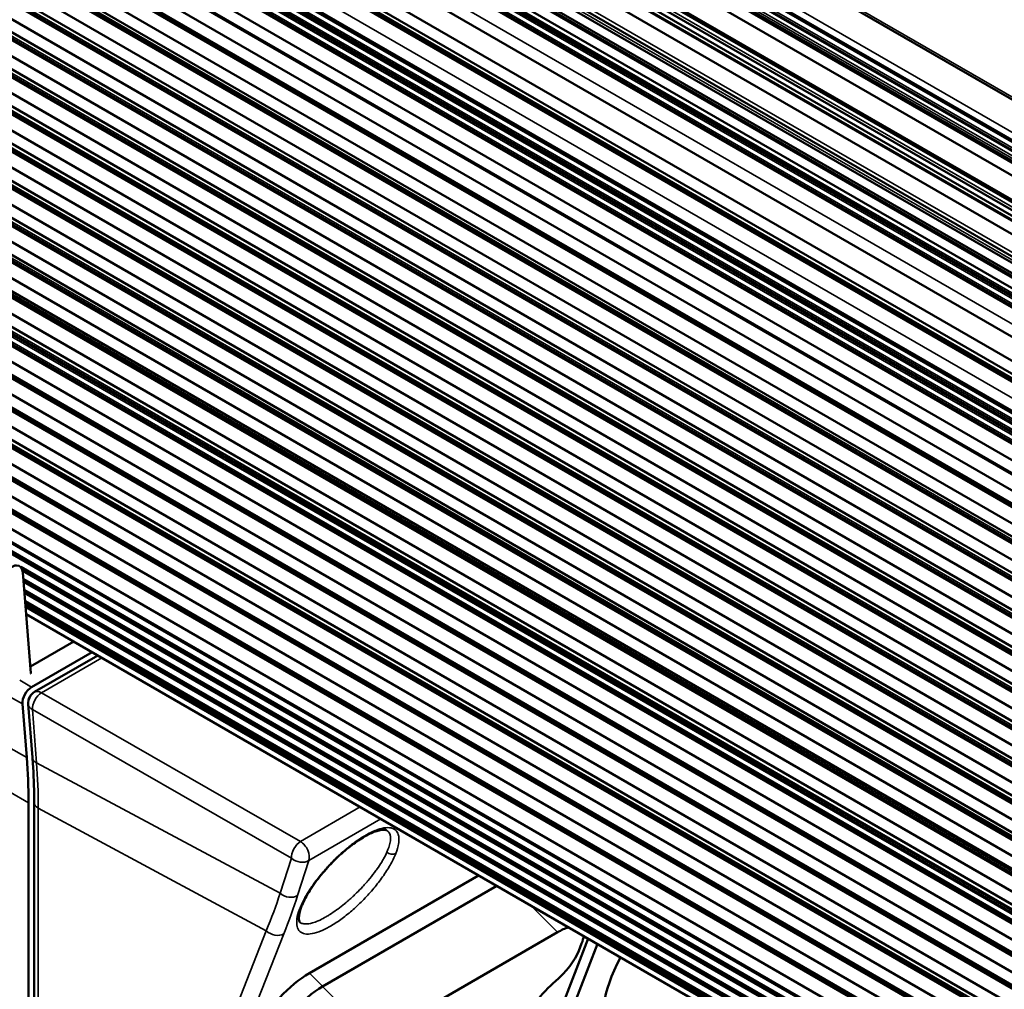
# Paper-space layout 'Sheet_1' of a CAD drawing. Header units: millimetres. Extents: x 0 to 118, y 0 to 118.
# Tile 73 of 206: x 34.39 to 37.38, y 84.81 to 87.76. Entities that reach past the tile are written whole.
import ezdxf

# ---------------------------------------------------------------- set-up
doc = ezdxf.new("R2010")
doc.units = ezdxf.units.MM
doc.layers.add('Visible (ANSI)', color=7, linetype='Continuous', lineweight=50)
doc.layers.add('Visible Narrow (ANSI)', color=7, linetype='Continuous', lineweight=35)

psp = doc.layouts.new('Sheet_1')

# ---------------------------------------------------------------- linework, layer by layer
at = {"layer": 'Visible (ANSI)'}
for p, q in [((39.94337, 86.04694), (12.63345, 101.81433)), ((12.71672, 101.63784), (39.97056, 85.90283)), ((12.66105, 101.60569), (39.96347, 85.84264)), ((39.96416, 85.84883), (12.67163, 101.60618)), ((39.96764, 85.87896), (12.69947, 101.62225)), ((12.65148, 101.57273), (39.95961, 85.80638)), ((12.7028, 101.462), (39.95248, 85.72939)), ((39.95306, 85.73622), (12.709, 101.46558)), ((12.65411, 101.43381), (39.94836, 85.67546)), ((39.94943, 85.69038), (12.67121, 101.43947)), ((39.95063, 85.70629), (12.68558, 101.44777)), ((12.64285, 101.39995), (39.94585, 85.63656)), ((39.9407, 85.52103), (12.66269, 101.27015)), ((12.68937, 101.28583), (39.94172, 85.55155)), ((39.94248, 85.57058), (12.7028, 101.29742)), ((12.64285, 101.23537), (39.93965, 85.47555)), ((12.68335, 101.15334), (39.93915, 85.4172)), ((39.93915, 85.32834), (12.63055, 101.09496)), ((12.64062, 101.01594), (39.93915, 85.2551)), ((12.63055, 100.98245), (39.93915, 85.21583)), ((12.68335, 100.92833), (39.93915, 85.19218)), ((39.93915, 85.10332), (12.63055, 100.86994)), ((12.65582, 100.70541), (39.93915, 84.95374)), ((39.93915, 85.00301), (12.69852, 100.73039)), ((39.93928, 84.9142), (12.64579, 100.67211)), ((39.93934, 84.91036), (12.71207, 100.63004)), ((12.66939, 100.60506), (39.94076, 84.8603)), ((39.943, 84.81952), (12.65933, 100.57175)), ((39.94381, 84.8081), (12.72178, 100.52474)), ((12.6791, 100.49977), (39.94851, 84.75615)), ((39.95334, 84.71387), (12.66905, 100.46646)), ((12.73456, 100.40708), (39.95601, 84.69077)), ((12.69188, 100.3821), (39.9621, 84.63802)), ((39.96698, 84.5957), (12.68183, 100.34879)), ((39.96993, 84.57019), (12.74846, 100.28652)), ((12.70578, 100.26154), (39.97602, 84.51744)), ((39.98091, 84.47512), (12.69572, 100.22823)), ((12.76235, 100.16595), (39.98385, 84.44961)), ((12.71967, 100.14098), (39.98994, 84.39686)), ((39.99483, 84.35455), (12.70961, 100.10767)), ((39.99781, 84.32869), (12.77596, 100.04523)), ((12.73328, 100.02026), (40.00391, 84.27594)), ((40.00879, 84.23362), (12.72323, 99.98695)), ((40.01178, 84.20777), (12.78958, 99.92451)), ((12.7469, 99.89954), (40.01787, 84.15501)), ((40.02276, 84.1127), (12.73684, 99.86623)), ((12.76075, 99.77879), (40.0318, 84.03433)), ((40.02577, 84.08659), (12.80312, 99.80359)), ((40.03675, 83.99153), (12.75039, 99.74531)), ((12.77413, 99.65809), (40.0458, 83.91317)), ((40.0397, 83.96592), (12.81681, 99.68307)), ((40.05068, 83.87085), (12.76407, 99.62479)), ((12.78774, 99.53737), (40.05976, 83.79224)), ((40.05367, 83.845), (12.83042, 99.56235)), ((40.06464, 83.74993), (12.77769, 99.50406)), ((12.80331, 99.41778), (40.07344, 83.67373)), ((12.84598, 99.44275), (40.06735, 83.72649)), ((40.07833, 83.63142), (12.79325, 99.38447)), ((40.08068, 83.61109), (12.8571, 99.32862)), ((12.81443, 99.30365), (40.08677, 83.55833)), ((40.09165, 83.51602), (12.80437, 99.27034)), ((12.83217, 99.147), (40.10488, 83.40147)), ((12.87485, 99.17197), (40.09879, 83.45422)), ((40.10977, 83.35916), (12.82212, 99.11369)), ((12.8868, 99.06636), (40.111, 83.34846)), ((12.84413, 99.04139), (40.11709, 83.29571)), ((40.12198, 83.2534), (12.83407, 99.00808)), ((12.89877, 98.96076), (40.12321, 83.24272)), ((12.85609, 98.93579), (40.1293, 83.18997)), ((40.13419, 83.14765), (12.84603, 98.90248)), ((12.91244, 98.84007), (40.13717, 83.12187)), ((12.86976, 98.8151), (40.14326, 83.06912)), ((40.14814, 83.0268), (12.85971, 98.78179)), ((12.9244, 98.73447), (40.14938, 83.01612)), ((12.88173, 98.7095), (40.15547, 82.96337)), ((40.16035, 82.92106), (12.87167, 98.67619)), ((40.16159, 82.91038), (12.93637, 98.62887)), ((12.89369, 98.60389), (40.16768, 82.85763)), ((40.17256, 82.81531), (12.88363, 98.57059)), ((40.17298, 82.81172), (12.98624, 98.50798)), ((40.17607, 82.78563), (13.07032, 98.43514)), ((40.17304, 82.81118), (13.07707, 98.45504)), ((40.1772, 82.77683), (13.07724, 98.42299)), ((40.18063, 82.75104), (34.3895, 86.09455)), ((40.18181, 82.74222), (34.39562, 86.08288)), ((34.39637, 86.07785), (34.42059, 85.77211)), ((40.18527, 82.71621), (34.39798, 86.05751)), ((40.18642, 82.70764), (34.39864, 86.04922)), ((40.18988, 82.68161), (34.40063, 86.02403)), ((40.19104, 82.67297), (34.40129, 86.01568)), ((40.1945, 82.64699), (34.40329, 85.99054)), ((34.40387, 85.98313), (40.19552, 82.63932)), ((34.40641, 85.95116), (40.19992, 82.60627)), ((34.55082, 85.86778), (34.41904, 85.7917)), ((34.57731, 85.88307), (34.5772, 85.88301)), ((34.6065, 85.83563), (34.42264, 85.72948)), ((34.63299, 85.85093), (34.63288, 85.85086)), ((34.65018, 85.84088), (34.65028, 85.84094)), ((34.43187, 85.71484), (34.6238, 85.82565)), ((34.40784, 85.51528), (34.3949, 85.67852)), ((34.42515, 85.51557), (34.41231, 85.67763)), ((34.41313, 85.37825), (34.41313, 83.45773)), ((34.43043, 83.45945), (34.43043, 85.37882)), ((35.78092, 85.15758), (35.26678, 84.86074)), ((35.80741, 85.17287), (35.8073, 85.17281)), ((35.3068, 84.81985), (35.83635, 85.12558)), ((35.86273, 85.14081), (35.86284, 85.14087)), ((36.06962, 85.02136), (36.06933, 85.02165)), ((35.46376, 84.66326), (36.02054, 84.98471)), ((36.11375, 84.96542), (35.92457, 84.47446)), ((36.12339, 84.99044), (36.12335, 84.99034)), ((36.15148, 84.97422), (36.15145, 84.97412)), ((36.14184, 84.9492), (35.95615, 84.46729)), ((36.09381, 84.95017), (36.08547, 84.92852)), ((36.01292, 84.83484), (36.00848, 84.831))]:
    psp.add_line(p, q, dxfattribs=at)
psp.add_arc((34.45155, 85.68074), 0.03937, 120, 184.53028, dxfattribs=at)
for centre, major_axis, ratio, start_param, end_param in [((34.3617, 86.05433), (0.02461, 0.04262), 0.5773503, 5.5850536, 8.7266463), ((34.44833, 85.79092), (-0.01969, -0.0341), 0.5773503, 5.5850536, 5.6483554), ((34.42264, 85.69733), (0.01969, 0.0341), 0.5773503, 0.7853982, 2.443461), ((33.02119, 84.57461), (0.98425, 1.70477), 0.5773503, 5.4977871, 5.5850536), ((35.98245, 84.88587), (0.11122, 0.11149), 0.3450664, 0.5857205, 0.908242), ((35.98245, 84.88587), (-0.11122, -0.11149), 0.3450664, 2.4790383, 2.7393973), ((36.00195, 84.8803), (-0.08342, -0.08362), 0.3450664, 1.3623766, 2.4790383), ((36.57169, 85.06763), (-0.38928, -0.39021), 0.3450664, 5.4397126, 6.2831853), ((36.57169, 85.06763), (-0.38928, -0.39021), 0.3450664, 5.3794749, 5.3797122), ((35.22869, 84.7619), (-0.11122, -0.11149), 0.3450664, 4.0498346, 5.6206309), ((35.26872, 84.72101), (-0.11122, -0.11149), 0.3450664, 4.0498346, 5.6206309), ((36.01945, 84.78553), (-0.08342, -0.08362), 0.3450664, 4.5039693, 6.0313559), ((36.72865, 84.91105), (0.38928, 0.39021), 0.3450664, 2.1151391, 2.1153605)]:
    psp.add_ellipse(centre, major_axis=major_axis, ratio=ratio, start_param=start_param, end_param=end_param, dxfattribs=at)
for points, knots in [([(34.43043, 85.37882), (34.43043, 85.38817), (34.43036, 85.39747), (34.43008, 85.41599), (34.42987, 85.4252), (34.4293, 85.44353), (34.42895, 85.45265), (34.4281, 85.4708), (34.42761, 85.47982), (34.42648, 85.49777), (34.42585, 85.5067), (34.42515, 85.51557)], [3.141592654, 3.141592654, 3.141592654, 3.141592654, 3.159045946, 3.159045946, 3.176499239, 3.176499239, 3.193952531, 3.193952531, 3.211405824, 3.211405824, 3.228859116, 3.228859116, 3.228859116, 3.228859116]), ([(35.50105, 85.29437), (35.4994, 85.29523), (35.49623, 85.29617), (35.4843, 85.2959), (35.47438, 85.29384), (35.45298, 85.28556), (35.44167, 85.27996), (35.41721, 85.26538), (35.40369, 85.25604), (35.37614, 85.23453), (35.36181, 85.22199), (35.33386, 85.19497), (35.32, 85.18009), (35.29429, 85.14951), (35.28227, 85.13344), (35.26166, 85.10209), (35.253, 85.08648), (35.24502, 85.0686), (35.24344, 85.06475), (35.24206, 85.06106)], [0, 0, 0, 0, 0.1179008, 0.1179008, 0.2681891, 0.2681891, 0.3971753, 0.3971753, 0.534843, 0.534843, 0.6792659, 0.6792659, 0.8314323, 0.8314323, 0.99231, 0.99231, 1.1609049, 1.1609049, 1.2089292, 1.2089292, 1.2089292, 1.2089292]), ([(35.24206, 85.06106), (35.23725, 85.04823), (35.23486, 85.03697), (35.2344, 85.0218), (35.23591, 85.01771), (35.23768, 85.0151), (35.23818, 85.01461), (35.23903, 85.01407)], [0, 0, 0, 0, 0.16679902, 0.16679902, 0.32033575, 0.32033575, 0.39418188, 0.39418188, 0.39418188, 0.39418188])]:
    psp.add_open_spline(points, degree=3, knots=knots, dxfattribs=at)
for points in [[(35.50105, 85.29437), (35.50105, 85.29436), (35.50105, 85.29436), (35.50105, 85.29436)], [(35.23903, 85.01407), (35.23903, 85.01407), (35.23903, 85.01407), (35.23903, 85.01407)]]:
    psp.add_open_spline(points, degree=3, dxfattribs=at)
at = {"layer": 'Visible Narrow (ANSI)'}
for p, q in [((12.62101, 101.82908), (39.93092, 86.0617)), ((39.97132, 85.90885), (12.72245, 101.64115)), ((12.73335, 101.65764), (39.97407, 85.9302)), ((12.67846, 101.6102), (39.965, 85.85631)), ((39.96584, 85.86359), (12.68306, 101.61531)), ((12.6947, 101.62203), (39.96731, 85.87618)), ((12.70629, 101.62628), (39.96854, 85.88641)), ((12.6951, 101.45242), (39.95139, 85.71599)), ((39.94861, 85.67902), (12.66169, 101.43313)), ((12.70837, 101.30706), (39.94303, 85.58312)), ((12.69708, 101.29048), (39.94207, 85.56058)), ((12.6475, 101.26433), (39.94032, 85.50697)), ((12.65226, 101.26675), (39.94045, 85.5119)), ((39.94049, 85.51363), (12.65563, 101.26655)), ((39.93915, 85.42332), (12.6936, 101.15356)), ((12.69851, 101.15643), (39.93917, 85.42903)), ((39.93927, 85.44446), (12.70744, 101.16676)), ((12.71235, 101.16963), (39.93932, 85.45014)), ((39.93937, 85.45554), (12.72143, 101.16982)), ((12.72635, 101.1727), (39.93944, 85.46121)), ((12.64053, 101.12837), (39.93915, 85.36749)), ((39.93915, 85.19831), (12.6936, 100.92854)), ((12.69851, 100.93141), (39.93915, 85.20402)), ((12.64053, 100.90335), (39.93915, 85.14247)), ((12.75537, 100.76295), (39.93915, 85.06838)), ((39.93915, 85.07382), (12.76445, 100.76313)), ((12.76936, 100.76601), (39.93915, 85.07953)), ((39.93915, 85.09501), (12.77829, 100.77633)), ((12.7832, 100.77921), (39.93915, 85.10072)), ((12.71368, 100.73348), (39.93915, 85.01485)), ((39.93915, 85.03033), (12.72262, 100.7438)), ((12.72753, 100.74668), (39.93915, 85.03605)), ((39.93915, 85.04148), (12.73661, 100.74687)), ((12.74152, 100.74975), (39.93915, 85.04719)), ((39.93915, 85.06267), (12.75045, 100.76007)), ((39.93915, 85.00914), (12.70877, 100.7306)), ((39.94335, 84.8145), (12.73203, 100.52496)), ((39.95525, 84.69734), (12.74481, 100.40729)), ((12.74972, 100.41017), (39.95454, 84.70346)), ((39.96917, 84.57676), (12.75871, 100.28673)), ((12.76362, 100.2896), (39.96846, 84.58288)), ((39.98309, 84.45618), (12.7726, 100.16617)), ((12.77751, 100.16904), (39.98239, 84.4623)), ((39.99706, 84.33526), (12.78621, 100.04544)), ((12.79112, 100.04832), (39.99635, 84.34138)), ((40.01102, 84.21433), (12.79983, 99.92472)), ((12.80474, 99.9276), (40.01031, 84.22045)), ((40.02501, 84.09316), (12.81337, 99.80381)), ((12.81828, 99.80668), (40.02431, 84.09928)), ((12.83197, 99.68616), (40.03824, 83.97861)), ((40.03895, 83.97249), (12.82706, 99.68328)), ((12.84558, 99.56543), (40.0522, 83.85769)), ((40.05291, 83.85156), (12.84067, 99.56256)), ((12.86115, 99.44584), (40.06589, 83.73917)), ((40.06659, 83.73305), (12.85623, 99.44296)), ((40.07992, 83.61765), (12.86735, 99.32883)), ((12.87226, 99.33171), (40.07921, 83.62377)), ((40.09541, 83.4835), (12.89895, 99.18538)), ((12.90386, 99.18826), (40.0947, 83.48962)), ((40.09403, 83.49544), (12.91294, 99.18845)), ((12.91785, 99.19132), (40.09332, 83.50156)), ((40.09803, 83.46079), (12.8851, 99.17218)), ((12.89001, 99.17506), (40.09732, 83.46691)), ((40.11024, 83.35503), (12.89705, 99.06657)), ((40.12245, 83.24929), (12.90902, 98.96097)), ((40.13641, 83.12844), (12.92269, 98.84028)), ((12.9276, 98.84316), (40.1357, 83.13456)), ((40.14862, 83.02269), (12.93465, 98.73468)), ((40.16083, 82.91695), (12.94662, 98.62908)), ((40.19646, 82.63225), (34.40442, 85.97629)), ((34.40484, 85.97093), (40.1972, 82.62671)), ((34.6628, 85.83371), (34.6627, 85.83365)), ((34.63632, 85.81842), (34.45253, 85.71231)), ((34.38645, 85.75037), (34.42264, 85.72948)), ((34.3949, 85.67852), (34.35871, 85.69942)), ((35.23966, 85.26065), (34.45253, 85.71231)), ((34.42481, 85.66138), (34.43765, 85.49932)), ((34.42481, 85.66138), (35.21194, 85.20972)), ((34.35216, 85.54742), (34.40784, 85.51528)), ((34.43765, 85.49932), (35.17778, 85.10325)), ((34.41313, 85.37825), (34.35746, 85.4104)), ((34.44295, 85.3622), (34.44295, 83.44282)), ((35.13571, 84.98922), (34.44295, 85.3622)), ((35.23966, 85.26065), (35.42103, 85.36536)), ((35.44741, 85.3806), (35.44752, 85.38066)), ((35.48356, 85.32926), (35.26485, 85.20299)), ((35.51005, 85.34455), (35.50994, 85.34449)), ((35.21194, 85.20972), (35.17778, 85.10325)), ((35.23068, 85.09652), (35.26485, 85.20299)), ((35.84734, 85.14969), (35.84705, 85.14999)), ((35.86591, 85.13897), (35.86562, 85.13926)), ((36.02054, 84.98471), (35.93839, 85.06667)), ((35.13571, 84.98922), (34.51044, 83.40912)), ((34.56345, 83.39964), (35.18872, 84.97975)), ((35.26678, 84.86074), (35.30741, 84.8202)), ((35.3068, 84.81985), (35.46376, 84.66326))]:
    psp.add_line(p, q, dxfattribs=at)
for centre, major_axis, ratio, start_param, end_param in [((34.45155, 85.68074), (-0.01969, 0.0341), 0.5773503, 5.4628806, 6.2831853), ((34.45155, 85.68074), (-0.01959, -0.03415), 0.5344728, 3.9261734, 5.5829071), ((34.45155, 85.68074), (-0.03925, -0.00311), 0.6254727, 0, 0.7726932), ((34.46439, 85.51868), (-0.03925, -0.00311), 0.6254727, 0, 0.7726932), ((33.05, 84.55798), (-0.98496, -1.70601), 0.5773503, 2.3561945, 2.443461), ((34.4698, 85.37882), (-0.03937, 0), 0.5773503, 0, 0.8203047), ((35.23869, 85.22908), (0.01959, 0.03415), 0.5344728, 0.7845807, 2.4413144), ((35.23869, 85.22908), (0.01969, -0.0341), 0.5773503, 0.4363323, 2.3212879), ((35.23869, 85.22908), (-0.03749, 0.01203), 0.7786232, 1.051162, 2.5593317), ((35.51572, 85.23661), (0.0183, -0.00724), 0.7330492, 4.2131175, 5.7511138), ((33.53098, 84.07648), (-1.61636, -1.60644), 0.3405, 2.4683457, 2.5502042), ((35.20452, 85.12262), (0.03749, -0.01203), 0.7786232, 4.1927546, 5.7009253), ((33.5599, 84.05283), (1.63367, 1.63756), 0.3450664, 5.6086868, 5.690727), ((35.22362, 85.06797), (0.01843, -0.00691), 0.7468396, 5.7376292, 6.2831457), ((35.16256, 85.00585), (-0.03661, 0.01449), 0.7330493, 1.0715255, 2.6095214)]:
    psp.add_ellipse(centre, major_axis=major_axis, ratio=ratio, start_param=start_param, end_param=end_param, dxfattribs=at)
for points, knots in [([(35.5288, 85.22356), (35.53335, 85.23507), (35.53612, 85.24501), (35.53759, 85.25354), (35.53772, 85.25425), (35.53783, 85.25496), (35.53794, 85.25566), (35.53904, 85.26294), (35.53917, 85.26912), (35.53846, 85.27457), (35.5384, 85.275), (35.53834, 85.27543), (35.53827, 85.27586), (35.53814, 85.27668), (35.53799, 85.27749), (35.53782, 85.27828), (35.53664, 85.28369), (35.53453, 85.28834), (35.53149, 85.29206), (35.53099, 85.29267), (35.53047, 85.29326), (35.52991, 85.29382), (35.52644, 85.29737), (35.52197, 85.29989), (35.51661, 85.30131), (35.51598, 85.30148), (35.51532, 85.30163), (35.51466, 85.30177), (35.50896, 85.30295), (35.50234, 85.30299), (35.49502, 85.30194), (35.49434, 85.30184), (35.49366, 85.30173), (35.49297, 85.30161), (35.48538, 85.30034), (35.47709, 85.29794), (35.46807, 85.2944), (35.46742, 85.29414), (35.46677, 85.29388), (35.46611, 85.29361), (35.45782, 85.29023), (35.44893, 85.28591), (35.43975, 85.28076), (35.43892, 85.2803), (35.43809, 85.27983), (35.43726, 85.27935), (35.43644, 85.27888), (35.43562, 85.2784), (35.43479, 85.27792), (35.42476, 85.27204), (35.41446, 85.26525), (35.40406, 85.25769), (35.40314, 85.25702), (35.40221, 85.25634), (35.40129, 85.25566), (35.39162, 85.24852), (35.38189, 85.24073), (35.37225, 85.23244), (35.37145, 85.23176), (35.37065, 85.23107), (35.36985, 85.23037), (35.36898, 85.22962), (35.36811, 85.22885), (35.36724, 85.22809), (35.35752, 85.21952), (35.34792, 85.21047), (35.3385, 85.20096), (35.33768, 85.20013), (35.33686, 85.1993), (35.33604, 85.19846), (35.33538, 85.19778), (35.33471, 85.19709), (35.33404, 85.1964), (35.32557, 85.18766), (35.31725, 85.17854), (35.30936, 85.16936), (35.3076, 85.16732), (35.30587, 85.16527), (35.30416, 85.16323), (35.30373, 85.16271), (35.30329, 85.16219), (35.30286, 85.16167), (35.29379, 85.15075), (35.28543, 85.13986), (35.2776, 85.12875), (35.277, 85.1279), (35.27641, 85.12705), (35.27582, 85.12621), (35.27351, 85.12289), (35.27126, 85.11956), (35.26906, 85.11621), (35.26329, 85.10746), (35.25793, 85.09864), (35.25313, 85.08997), (35.25303, 85.08979), (35.25293, 85.08961), (35.25283, 85.08943), (35.2466, 85.07813), (35.24136, 85.06708), (35.23722, 85.05629), (35.23705, 85.05583), (35.23688, 85.05538), (35.2367, 85.05492)], [0, 0, 0, 0, 0.0658862, 0.0658862, 0.0658862, 0.0714286, 0.0714286, 0.0714286, 0.1292848, 0.1292848, 0.1292848, 0.1339015, 0.1339015, 0.1339015, 0.1428571, 0.1428571, 0.1428571, 0.2041647, 0.2041647, 0.2041647, 0.2142857, 0.2142857, 0.2142857, 0.2780931, 0.2780931, 0.2780931, 0.2857143, 0.2857143, 0.2857143, 0.3510829, 0.3510829, 0.3510829, 0.3571429, 0.3571429, 0.3571429, 0.4237605, 0.4237605, 0.4237605, 0.4285714, 0.4285714, 0.4285714, 0.4891419, 0.4891419, 0.4891419, 0.4946104, 0.4946104, 0.4946104, 0.5, 0.5, 0.5, 0.5655981, 0.5655981, 0.5655981, 0.5714286, 0.5714286, 0.5714286, 0.6323107, 0.6323107, 0.6323107, 0.6373529, 0.6373529, 0.6373529, 0.6428571, 0.6428571, 0.6428571, 0.7045206, 0.7045206, 0.7045206, 0.7098888, 0.7098888, 0.7098888, 0.7142857, 0.7142857, 0.7142857, 0.7701387, 0.7701387, 0.7701387, 0.7825611, 0.7825611, 0.7825611, 0.7857143, 0.7857143, 0.7857143, 0.8520908, 0.8520908, 0.8520908, 0.8571429, 0.8571429, 0.8571429, 0.8768835, 0.8768835, 0.8768835, 0.9285714, 0.9285714, 0.9285714, 0.929646, 0.929646, 0.929646, 0.9971342, 0.9971342, 0.9971342, 1, 1, 1, 1]), ([(35.50105, 85.29436), (35.50181, 85.29397), (35.50253, 85.29354), (35.50506, 85.29183), (35.50666, 85.29033), (35.51018, 85.28577), (35.5117, 85.28231), (35.5128, 85.27705), (35.513, 85.27575), (35.5133, 85.27268), (35.51337, 85.27088), (35.51325, 85.26466), (35.51262, 85.2599), (35.5103, 85.2496), (35.5086, 85.24405), (35.50517, 85.23498), (35.50381, 85.23168), (35.5023, 85.2283)], [0.73768232, 0.73768232, 0.73768232, 0.73768232, 0.75, 0.75, 0.78315931, 0.78315931, 0.83709911, 0.83709911, 0.85374789, 0.85374789, 0.875, 0.875, 0.9238153, 0.9238153, 0.97304571, 0.97304571, 1, 1, 1, 1]), ([(35.5023, 85.2283), (35.49937, 85.22177), (35.49589, 85.21491), (35.49009, 85.20465), (35.48821, 85.20144), (35.48213, 85.1915), (35.47761, 85.18463), (35.4701, 85.17395), (35.46739, 85.17023), (35.45844, 85.15828), (35.45181, 85.14999), (35.44277, 85.13936), (35.44073, 85.137), (35.43517, 85.13067), (35.43158, 85.12671), (35.4221, 85.11651), (35.41608, 85.11032), (35.40232, 85.09677), (35.3945, 85.08947), (35.3843, 85.08048), (35.38202, 85.0785), (35.37766, 85.07478), (35.37557, 85.07303), (35.36653, 85.06555), (35.35954, 85.06007), (35.35153, 85.05415), (35.35046, 85.05337), (35.34256, 85.04764), (35.33579, 85.04303), (35.32609, 85.03687), (35.32306, 85.03501), (35.31926, 85.03278), (35.31847, 85.03231), (35.31121, 85.02812), (35.30492, 85.02482), (35.29686, 85.02104), (35.29485, 85.02014), (35.28694, 85.01675), (35.28132, 85.01472), (35.2741, 85.01265), (35.27219, 85.01216), (35.26988, 85.01164), (35.26943, 85.01154), (35.26335, 85.01027), (35.25823, 85.00978), (35.25228, 85.01003), (35.25093, 85.01016), (35.24566, 85.01093), (35.24221, 85.01212), (35.23923, 85.01395), (35.23913, 85.01401), (35.23903, 85.01407)], [0, 0, 0, 0, 0.05292121, 0.05292121, 0.07644779, 0.07644779, 0.125, 0.125, 0.15068791, 0.15068791, 0.2069183, 0.2069183, 0.22292281, 0.22292281, 0.25, 0.25, 0.29299925, 0.29299925, 0.34599756, 0.34599756, 0.36117057, 0.36117057, 0.375, 0.375, 0.42097439, 0.42097439, 0.42804676, 0.42804676, 0.47342417, 0.47342417, 0.49441593, 0.49441593, 0.5, 0.5, 0.54566537, 0.54566537, 0.56118727, 0.56118727, 0.60763692, 0.60763692, 0.625, 0.625, 0.62918466, 0.62918466, 0.68262511, 0.68262511, 0.69911415, 0.69911415, 0.75, 0.75, 0.75177223, 0.75177223, 0.75177223, 0.75177223])]:
    psp.add_open_spline(points, degree=3, knots=knots, dxfattribs=at)
psp.add_open_spline([(35.2367, 85.05492), (35.23261, 85.04399), (35.22741, 85.02453), (35.22798, 85.00133), (35.23632, 84.98629), (35.25209, 84.97864), (35.27443, 84.97932), (35.30151, 84.98772), (35.33288, 85.00368), (35.36606, 85.02591), (35.39956, 85.05309), (35.43231, 85.08423), (35.46328, 85.11857), (35.48983, 85.15299), (35.51283, 85.18883), (35.52428, 85.21213), (35.5288, 85.22356)], degree=3, dxfattribs=at)

doc.saveas('drawing.dxf')
